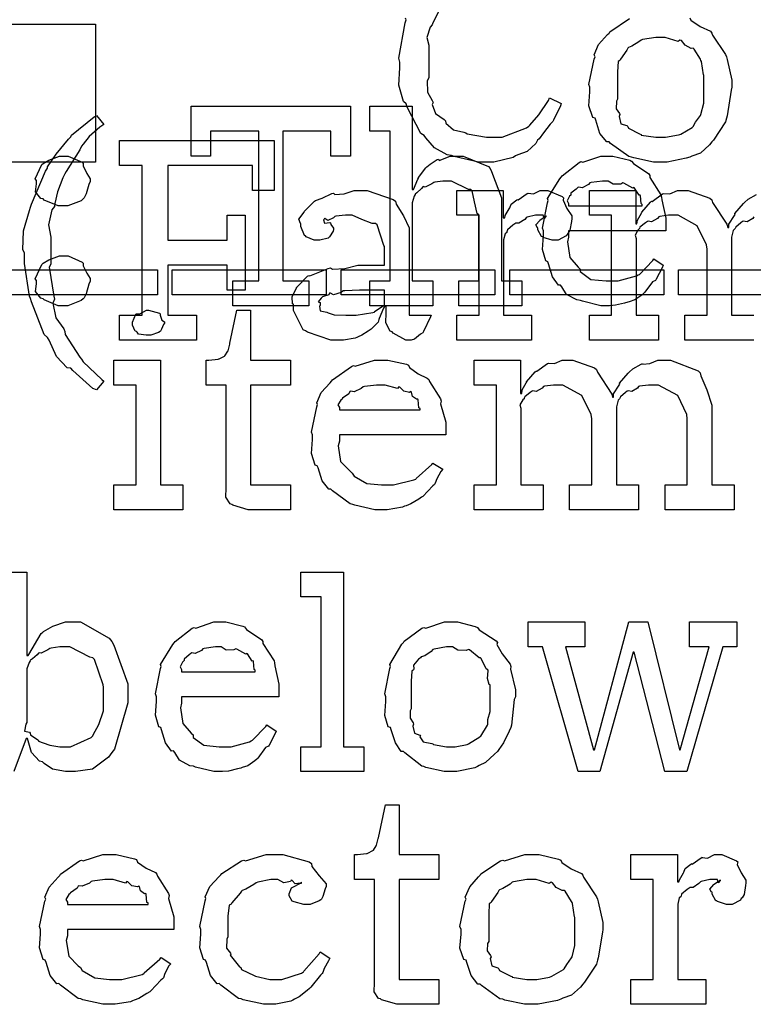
# Model space of a CAD drawing. Extents: x 0 to 8.5, y 0 to 11.
# Tile 9 of 256: x 2.296 to 2.705, y 1.143 to 1.691. Entities that reach past the tile are written whole.
import ezdxf

# ---------------------------------------------------------------- set-up
doc = ezdxf.new("R2010")
doc.units = 0
doc.layers.get('0').update_dxf_attribs({"linetype": 'CONTINUOUS'})

msp = doc.modelspace()

# ---------------------------------------------------------------- linework, layer by layer
at = {"color": 0}
for points in [[(2.53108, 1.6976), (2.52658, 1.68892), (2.52626, 1.68782), (2.52507, 1.68647), (2.52322, 1.68072), (2.52431, 1.67649), (2.52431, 1.67503), (2.52431, 1.65831), (2.52344, 1.65668), (2.52354, 1.65044), (2.52626, 1.64567), (2.52669, 1.64464), (2.52615, 1.64356), (2.528, 1.63851), (2.53288, 1.63519), (2.53364, 1.63444), (2.5339, 1.63303), (2.53808, 1.62944), (2.54383, 1.62815), (2.54492, 1.62771), (2.54574, 1.62711), (2.55647, 1.62532), (2.56011, 1.62532), (2.56511, 1.62532), (2.57872, 1.63043), (2.58008, 1.6314), (2.58051, 1.63194), (2.58561, 1.63775), (2.59099, 1.64567), (2.59158, 1.64725), (2.5981, 1.64399), (2.59776, 1.64279), (2.59386, 1.63487), (2.59332, 1.634), (2.59196, 1.63249), (2.58826, 1.62771), (2.58572, 1.62446), (2.58485, 1.62358), (2.58388, 1.62181), (2.5791, 1.6174), (2.57389, 1.61556), (2.57269, 1.6149), (2.57124, 1.61404), (2.5606, 1.61143), (2.55707, 1.61143), (2.55707, 1.61143), (2.55203, 1.61143), (2.53842, 1.61453), (2.53689, 1.61513), (2.53461, 1.6155), (2.52746, 1.61942), (2.52274, 1.625), (2.52171, 1.62619), (2.51997, 1.62739), (2.51232, 1.64208), (2.51172, 1.64378), (2.51014, 1.64512), (2.5076, 1.65424), (2.50825, 1.66385), (2.50825, 1.66699), (2.50754, 1.66928), (2.51112, 1.68896), (2.51172, 1.69065), (2.51133, 1.69157)], [(2.66965, 1.69174), (2.67025, 1.69038), (2.67546, 1.68685), (2.68115, 1.68425), (2.68201, 1.68326), (2.68235, 1.68218), (2.68956, 1.67133), (2.69006, 1.67003), (2.69054, 1.66851), (2.69308, 1.65696), (2.69308, 1.6531), (2.69282, 1.65153), (2.69054, 1.63726), (2.69006, 1.63596), (2.68956, 1.63385), (2.68289, 1.62369), (2.68201, 1.62272), (2.68072, 1.62099), (2.67563, 1.61649), (2.67085, 1.61481), (2.66965, 1.61426), (2.66775, 1.61356), (2.65713, 1.61143), (2.6536, 1.61143), (2.6536, 1.61143), (2.64953, 1.61143), (2.63851, 1.61382), (2.63732, 1.61426), (2.63579, 1.61453), (2.6256, 1.62185), (2.62472, 1.62272), (2.62343, 1.62272), (2.61968, 1.62744), (2.61735, 1.63471), (2.61692, 1.63596), (2.61567, 1.63633), (2.61344, 1.64274), (2.6141, 1.65056), (2.6141, 1.6531), (2.61344, 1.65468), (2.61643, 1.66878), (2.61692, 1.67003), (2.61649, 1.67111), (2.61893, 1.67686), (2.62386, 1.6824), (2.62472, 1.68326), (2.62522, 1.68403), (2.63607, 1.69129)], [(2.70535, 1.51237), (2.66694, 1.51237), (2.66694, 1.52626), (2.67931, 1.52626), (2.67931, 1.56293), (2.67893, 1.56538), (2.67383, 1.57601), (2.66325, 1.58182), (2.65978, 1.58182), (2.65793, 1.58182), (2.65294, 1.58111), (2.6524, 1.58094), (2.65164, 1.58008), (2.64839, 1.57824), (2.64649, 1.57861), (2.64611, 1.57835), (2.64501, 1.57758), (2.64193, 1.57525), (2.64165, 1.57443), (2.64154, 1.57422), (2.64079, 1.57357), (2.63921, 1.57081), (2.63981, 1.56901), (2.63981, 1.56836), (2.63981, 1.52626), (2.65218, 1.52626), (2.65218, 1.51237), (2.61376, 1.51237), (2.61376, 1.52626), (2.61376, 1.52626), (2.62614, 1.52626), (2.62614, 1.58182), (2.61376, 1.58182), (2.61376, 1.59571), (2.6396, 1.59571), (2.6396, 1.57704), (2.64025, 1.57704), (2.64025, 1.57704), (2.64051, 1.57915), (2.64274, 1.58301), (2.64307, 1.58356), (2.64301, 1.58361), (2.64774, 1.58919), (2.64828, 1.58963), (2.64865, 1.58946), (2.65457, 1.59375), (2.65522, 1.59397), (2.65522, 1.59392), (2.65853, 1.59375), (2.66288, 1.59571), (2.66433, 1.59571), (2.66872, 1.59571), (2.68083, 1.59136), (2.68192, 1.5905), (2.6824, 1.58897), (2.69038, 1.57682), (2.69081, 1.57508), (2.69146, 1.57508), (2.69146, 1.57688), (2.69456, 1.58171), (2.69493, 1.58225), (2.69476, 1.58285), (2.6996, 1.58849), (2.70014, 1.58897), (2.70014, 1.58897), (2.70215, 1.59082), (2.70682, 1.59347)], [(2.70535, 1.58094), (2.70475, 1.58008), (2.70167, 1.57824), (2.69949, 1.57861), (2.69906, 1.57835), (2.69814, 1.57758), (2.69536, 1.57525), (2.69488, 1.57449), (2.69472, 1.57422), (2.6939, 1.57329), (2.69299, 1.56961), (2.69299, 1.56836), (2.69299, 1.52626), (2.70535, 1.52626)], [(2.27686, 1.3833), (2.30051, 1.3833), (2.30051, 1.33686), (2.30117, 1.33686), (2.30154, 1.3374), (2.30843, 1.34901), (2.3094, 1.34988), (2.30963, 1.35015), (2.31483, 1.35308), (2.322, 1.35552), (2.32437, 1.35552), (2.33024, 1.35552), (2.34636, 1.34652), (2.34782, 1.34467), (2.34885, 1.34267), (2.35672, 1.32107), (2.35672, 1.31386), (2.35667, 1.31049), (2.34928, 1.28467), (2.34782, 1.28282), (2.34592, 1.28017), (2.33692, 1.27355), (2.32747, 1.27219), (2.32437, 1.27219), (2.32437, 1.27219), (2.32194, 1.27219), (2.31467, 1.27355), (2.31017, 1.27675), (2.30919, 1.27762), (2.30751, 1.2781), (2.30306, 1.28293), (2.30117, 1.28939), (2.30072, 1.29064), (2.30007, 1.29064), (2.29312, 1.27219)]]:
    msp.add_lwpolyline(points, dxfattribs=at)
for points in [[(2.26193, 1.68826), (2.33876, 1.68826), (2.33876, 1.61143), (2.26193, 1.61143), (2.26193, 1.68826)], [(2.6536, 1.62532), (2.65625, 1.62532), (2.66347, 1.62662), (2.66422, 1.62685), (2.66476, 1.62701), (2.67111, 1.63075), (2.6716, 1.63118), (2.6716, 1.63118), (2.67296, 1.63368), (2.67572, 1.63732), (2.67594, 1.63792), (2.67594, 1.63792), (2.67746, 1.64426), (2.67746, 1.64638), (2.67746, 1.65983), (2.67731, 1.66004), (2.67617, 1.66749), (2.67594, 1.66808), (2.67572, 1.66868), (2.6721, 1.67438), (2.6716, 1.67481), (2.67051, 1.67469), (2.6671, 1.67649), (2.66499, 1.67914), (2.66422, 1.67936), (2.66325, 1.6786), (2.65597, 1.68088), (2.6536, 1.68088), (2.65082, 1.68088), (2.64328, 1.67964), (2.64253, 1.67936), (2.64139, 1.67839), (2.63743, 1.67594), (2.63553, 1.67524), (2.63514, 1.67481), (2.6346, 1.67372), (2.63103, 1.66872), (2.63081, 1.66808), (2.62972, 1.66738), (2.6295, 1.66174), (2.6295, 1.65983), (2.6295, 1.64638), (2.6289, 1.64529), (2.62869, 1.64111), (2.63058, 1.63857), (2.63081, 1.63792), (2.63037, 1.63688), (2.63129, 1.63282), (2.63465, 1.63172), (2.63514, 1.63118), (2.63558, 1.63026), (2.64176, 1.62711), (2.64253, 1.62685), (2.64258, 1.62646), (2.65082, 1.62532), (2.6536, 1.62532)], [(2.41515, 1.54536), (2.42969, 1.54536), (2.42969, 1.62869), (2.40278, 1.62869), (2.40278, 1.61481), (2.39193, 1.61481), (2.39193, 1.64258), (2.48068, 1.64258), (2.48068, 1.61481), (2.46983, 1.61481), (2.46983, 1.62869), (2.44293, 1.62869), (2.44293, 1.54536), (2.45747, 1.54536), (2.45747, 1.53147), (2.41515, 1.53147), (2.41515, 1.54536)], [(2.49149, 1.54536), (2.50276, 1.54536), (2.50276, 1.62869), (2.49149, 1.62869), (2.49149, 1.64258), (2.51514, 1.64258), (2.51514, 1.59614), (2.51579, 1.59614), (2.51579, 1.59614), (2.51828, 1.60189), (2.51861, 1.60243), (2.5185, 1.60292), (2.52268, 1.60829), (2.52317, 1.60872), (2.52317, 1.60872), (2.52501, 1.61025), (2.52903, 1.61285), (2.52968, 1.61307), (2.53011, 1.61242), (2.53629, 1.61481), (2.53836, 1.61481), (2.5434, 1.61481), (2.55751, 1.60906), (2.55854, 1.60786), (2.55931, 1.60612), (2.56483, 1.59164), (2.56483, 1.58681), (2.56483, 1.54536), (2.57611, 1.54536), (2.57611, 1.53147), (2.54096, 1.53147), (2.54096, 1.54536), (2.55225, 1.54536), (2.55225, 1.58203), (2.55132, 1.5829), (2.54975, 1.58925), (2.54844, 1.59537), (2.54769, 1.59614), (2.54644, 1.59619), (2.53694, 1.60092), (2.53381, 1.60092), (2.53213, 1.60092), (2.52761, 1.60021), (2.52707, 1.60004), (2.52599, 1.59928), (2.52225, 1.5975), (2.52115, 1.59782), (2.521, 1.59765), (2.52024, 1.59679), (2.51768, 1.5944), (2.51682, 1.59364), (2.51665, 1.59332), (2.51617, 1.59239), (2.51514, 1.58886), (2.51514, 1.58768), (2.51514, 1.54536), (2.52664, 1.54536), (2.52664, 1.53147), (2.49149, 1.53147), (2.49149, 1.54536)], [(2.33919, 1.4846), (2.33718, 1.48535), (2.32607, 1.4955), (2.32488, 1.49675), (2.32292, 1.49696), (2.31689, 1.50319), (2.31282, 1.51226), (2.31185, 1.51389), (2.31006, 1.5154), (2.30311, 1.53364), (2.30251, 1.5356), (2.30186, 1.53683), (2.29904, 1.55496), (2.29904, 1.56099), (2.29812, 1.56267), (2.2985, 1.57319), (2.30192, 1.58442), (2.30251, 1.58638), (2.30306, 1.588), (2.31087, 1.60644), (2.31185, 1.60807), (2.31201, 1.60872), (2.31679, 1.61589), (2.32368, 1.62424), (2.32488, 1.62543), (2.32531, 1.62651), (2.338, 1.63661), (2.33919, 1.63737), (2.34332, 1.63237), (2.34115, 1.63092), (2.33512, 1.62576), (2.33188, 1.62142), (2.33094, 1.62022), (2.32992, 1.61822), (2.32226, 1.60622), (2.32161, 1.60482), (2.32053, 1.60265), (2.31754, 1.59494), (2.31608, 1.58843), (2.31575, 1.58681), (2.31429, 1.58479), (2.31256, 1.57656), (2.31381, 1.56961), (2.31381, 1.56728), (2.31381, 1.55469), (2.31282, 1.553), (2.31543, 1.53678), (2.31575, 1.53515), (2.315, 1.53293), (2.31657, 1.52479), (2.32096, 1.51856), (2.32161, 1.51714), (2.32178, 1.5154), (2.33003, 1.50293), (2.33094, 1.50174), (2.33176, 1.50028), (2.34218, 1.49046), (2.34332, 1.48958), (2.33919, 1.4846)], [(2.35211, 1.52626), (2.36469, 1.52626), (2.36469, 1.6096), (2.35211, 1.6096), (2.35211, 1.62349), (2.43826, 1.62349), (2.43826, 1.59571), (2.42611, 1.59571), (2.42611, 1.6096), (2.37901, 1.6096), (2.37901, 1.56793), (2.412, 1.56793), (2.412, 1.58182), (2.42199, 1.58182), (2.42199, 1.54015), (2.412, 1.54015), (2.412, 1.55404), (2.37901, 1.55404), (2.37901, 1.52626), (2.39486, 1.52626), (2.39486, 1.51237), (2.35211, 1.51237), (2.35211, 1.52626)], [(2.32075, 1.58703), (2.31793, 1.58703), (2.31011, 1.59028), (2.30946, 1.59093), (2.30821, 1.59119), (2.30518, 1.59494), (2.30578, 1.59928), (2.30578, 1.60069), (2.30578, 1.60112), (2.30507, 1.60206), (2.30881, 1.61003), (2.30946, 1.61068), (2.30946, 1.61068), (2.31267, 1.61257), (2.31868, 1.61481), (2.32075, 1.61481), (2.32351, 1.61481), (2.33117, 1.61139), (2.33182, 1.61068), (2.33188, 1.60932), (2.33388, 1.60514), (2.33572, 1.60215), (2.33572, 1.60112), (2.33572, 1.60069), (2.33496, 1.59901), (2.33339, 1.59369), (2.33231, 1.59153), (2.33182, 1.59093), (2.33062, 1.58996), (2.32319, 1.58703), (2.32075, 1.58703)], [(2.62386, 1.53147), (2.62011, 1.53147), (2.60997, 1.53401), (2.60889, 1.5345), (2.60682, 1.53472), (2.60097, 1.53776), (2.59836, 1.5421), (2.5976, 1.54297), (2.59663, 1.54292), (2.59326, 1.54753), (2.59104, 1.55474), (2.59065, 1.55599), (2.58946, 1.55643), (2.58768, 1.56288), (2.58826, 1.57058), (2.58826, 1.57314), (2.58768, 1.57471), (2.59044, 1.58882), (2.59088, 1.59006), (2.5905, 1.5911), (2.59728, 1.60221), (2.59804, 1.60308), (2.59858, 1.60385), (2.60801, 1.61128), (2.6091, 1.61176), (2.61019, 1.61139), (2.62011, 1.61481), (2.62343, 1.61481), (2.6269, 1.61481), (2.63629, 1.61247), (2.63732, 1.61199), (2.63829, 1.61062), (2.64681, 1.60482), (2.64751, 1.60394), (2.64735, 1.60286), (2.65365, 1.59321), (2.65403, 1.59201), (2.65414, 1.59044), (2.65642, 1.58024), (2.65642, 1.57682), (2.65642, 1.57314), (2.60215, 1.57314), (2.60215, 1.56967), (2.60157, 1.567), (2.60286, 1.55826), (2.60758, 1.55296), (2.60867, 1.55186), (2.60861, 1.55051), (2.61453, 1.54617), (2.62315, 1.54536), (2.62603, 1.54536), (2.62978, 1.54536), (2.64003, 1.54807), (2.641, 1.54861), (2.6416, 1.54893), (2.64914, 1.55664), (2.64968, 1.55751), (2.65489, 1.55404), (2.65429, 1.55263), (2.65099, 1.54628), (2.65056, 1.54557), (2.64899, 1.54486), (2.64469, 1.53896), (2.64404, 1.53842), (2.6429, 1.53743), (2.63906, 1.53478), (2.63601, 1.53375), (2.63514, 1.53342), (2.6334, 1.53299), (2.62825, 1.53174), (2.62494, 1.53147), (2.62386, 1.53147)], [(2.60215, 1.58703), (2.64318, 1.58703), (2.64318, 1.58789), (2.64264, 1.58832), (2.64225, 1.59272), (2.64208, 1.5931), (2.64144, 1.59299), (2.63883, 1.59694), (2.6384, 1.59722), (2.63803, 1.59685), (2.63292, 1.59972), (2.63232, 1.59983), (2.63129, 1.59918), (2.62706, 1.59907), (2.62429, 1.60092), (2.62343, 1.60092), (2.6211, 1.60092), (2.61475, 1.60004), (2.6141, 1.59983), (2.61328, 1.59896), (2.60981, 1.59717), (2.60781, 1.5975), (2.60736, 1.59722), (2.60639, 1.59646), (2.60351, 1.59407), (2.60351, 1.59332), (2.60346, 1.5931), (2.60275, 1.59244), (2.6014, 1.58985), (2.60215, 1.58837), (2.60215, 1.58789), (2.60215, 1.58703)], [(2.4745, 1.51237), (2.46978, 1.51237), (2.45676, 1.51671), (2.45562, 1.51758), (2.45437, 1.51807), (2.44889, 1.52881), (2.44889, 1.53233), (2.44835, 1.53261), (2.44829, 1.53651), (2.45053, 1.54101), (2.45085, 1.54167), (2.45074, 1.54178), (2.45682, 1.54796), (2.45757, 1.54839), (2.45806, 1.54818), (2.46826, 1.55231), (2.46951, 1.55251), (2.47065, 1.55176), (2.47749, 1.55214), (2.48481, 1.55404), (2.48731, 1.55404), (2.49968, 1.55404), (2.49968, 1.56446), (2.49935, 1.565), (2.4955, 1.57656), (2.49468, 1.57726), (2.49283, 1.57726), (2.48703, 1.57954), (2.48167, 1.58182), (2.47993, 1.58182), (2.47792, 1.58182), (2.4725, 1.58128), (2.4719, 1.58117), (2.47125, 1.5804), (2.4681, 1.579), (2.46636, 1.58003), (2.46604, 1.57986), (2.46604, 1.57964), (2.46576, 1.57932), (2.46631, 1.57736), (2.46918, 1.5779), (2.46951, 1.57769), (2.46967, 1.57676), (2.47125, 1.57471), (2.47125, 1.574), (2.47097, 1.57303), (2.46907, 1.56976), (2.46864, 1.56944), (2.46821, 1.56907), (2.46365, 1.56793), (2.46212, 1.56793), (2.4605, 1.56793), (2.45606, 1.56993), (2.45562, 1.57032), (2.45508, 1.57053), (2.45301, 1.57557), (2.45301, 1.57726), (2.45285, 1.57726), (2.45199, 1.57969), (2.45481, 1.58365), (2.45518, 1.58421), (2.45546, 1.58458), (2.46061, 1.58963), (2.46126, 1.59006), (2.46126, 1.59), (2.46496, 1.59136), (2.47026, 1.59397), (2.47125, 1.59418), (2.47194, 1.59343), (2.47715, 1.59381), (2.48281, 1.59571), (2.48469, 1.59571), (2.48996, 1.59571), (2.50444, 1.59065), (2.50575, 1.58963), (2.50618, 1.588), (2.51019, 1.58149), (2.51335, 1.57493), (2.51335, 1.57269), (2.51335, 1.52626), (2.52572, 1.52626), (2.52528, 1.52533), (2.52143, 1.51719), (2.52094, 1.5165), (2.51975, 1.51568), (2.51633, 1.51292), (2.51454, 1.51237), (2.514, 1.51237), (2.5115, 1.51237), (2.50456, 1.51617), (2.50401, 1.51693), (2.50282, 1.51731), (2.50037, 1.52192), (2.50054, 1.52761), (2.50054, 1.52951), (2.50054, 1.53103), (2.49968, 1.53103), (2.49914, 1.53006), (2.49675, 1.52447), (2.49642, 1.52388), (2.4961, 1.5224), (2.49214, 1.51844), (2.49164, 1.51801), (2.4905, 1.51731), (2.48708, 1.51508), (2.48497, 1.51417), (2.48426, 1.51389), (2.4834, 1.51351), (2.47672, 1.51237), (2.4745, 1.51237)], [(2.53993, 1.52626), (2.55231, 1.52626), (2.55231, 1.58182), (2.53993, 1.58182), (2.53993, 1.59571), (2.56575, 1.59571), (2.56575, 1.58051), (2.56662, 1.58051), (2.56662, 1.58051), (2.56694, 1.58171), (2.56913, 1.5855), (2.56944, 1.58594), (2.56944, 1.58594), (2.57015, 1.58794), (2.57335, 1.59039), (2.57379, 1.59071), (2.57406, 1.59044), (2.5791, 1.59397), (2.57964, 1.59418), (2.57964, 1.59407), (2.58257, 1.59381), (2.58637, 1.59571), (2.58768, 1.59571), (2.5906, 1.59571), (2.59864, 1.59229), (2.59939, 1.59158), (2.59912, 1.59022), (2.60124, 1.58556), (2.60394, 1.58149), (2.60394, 1.58008), (2.60374, 1.57844), (2.60292, 1.57351), (2.60178, 1.57172), (2.60135, 1.57118), (2.60092, 1.57036), (2.59636, 1.56793), (2.59483, 1.56793), (2.59304, 1.56793), (2.58811, 1.56956), (2.58768, 1.56987), (2.58718, 1.57004), (2.58507, 1.57368), (2.58507, 1.57487), (2.58479, 1.57487), (2.58393, 1.5765), (2.58615, 1.579), (2.58637, 1.57921), (2.58632, 1.57921), (2.58626, 1.57921), (2.58931, 1.58132), (2.58963, 1.58138), (2.58963, 1.5816), (2.58951, 1.58122), (2.58854, 1.58008), (2.58806, 1.58182), (2.58789, 1.58182), (2.58729, 1.58182), (2.58594, 1.58182), (2.5855, 1.58182), (2.58376, 1.58182), (2.5791, 1.58074), (2.57856, 1.58051), (2.57781, 1.57958), (2.57454, 1.57742), (2.57264, 1.57736), (2.57226, 1.57704), (2.57118, 1.57628), (2.56808, 1.57374), (2.56787, 1.5726), (2.56771, 1.57226), (2.56679, 1.57156), (2.56597, 1.56819), (2.56597, 1.56706), (2.56597, 1.52626), (2.5816, 1.52626), (2.5816, 1.51237), (2.53993, 1.51237), (2.53993, 1.52626)], [(2.32075, 1.53147), (2.31793, 1.53147), (2.31011, 1.53472), (2.30946, 1.53537), (2.30821, 1.53564), (2.30518, 1.53939), (2.30578, 1.54372), (2.30578, 1.54514), (2.30578, 1.54557), (2.30507, 1.5465), (2.30881, 1.55447), (2.30946, 1.55513), (2.30946, 1.55513), (2.31267, 1.55701), (2.31868, 1.55925), (2.32075, 1.55925), (2.32351, 1.55925), (2.33117, 1.55583), (2.33182, 1.55513), (2.33188, 1.55376), (2.33388, 1.54958), (2.33572, 1.5466), (2.33572, 1.54557), (2.33572, 1.54514), (2.33496, 1.54346), (2.33339, 1.53814), (2.33231, 1.53597), (2.33182, 1.53537), (2.33062, 1.5344), (2.32319, 1.53147), (2.32075, 1.53147)], [(2.28743, 1.55149), (2.37315, 1.55149), (2.37315, 1.5376), (2.28743, 1.5376), (2.28743, 1.55149)], [(2.38146, 1.55149), (2.46718, 1.55149), (2.46718, 1.5376), (2.38146, 1.5376), (2.38146, 1.55149)], [(2.47547, 1.55149), (2.56119, 1.55149), (2.56119, 1.5376), (2.47547, 1.5376), (2.47547, 1.55149)], [(2.56944, 1.55149), (2.65517, 1.55149), (2.65517, 1.5376), (2.56944, 1.5376), (2.56944, 1.55149)], [(2.66347, 1.55149), (2.74918, 1.55149), (2.74918, 1.5376), (2.66347, 1.5376), (2.66347, 1.55149)], [(2.48036, 1.52626), (2.48378, 1.52626), (2.49306, 1.52772), (2.49403, 1.528), (2.49397, 1.52815), (2.49968, 1.53196), (2.49968, 1.53321), (2.49968, 1.54015), (2.48882, 1.54015), (2.48579, 1.54015), (2.47749, 1.53982), (2.47667, 1.53971), (2.47558, 1.53885), (2.47131, 1.53749), (2.46951, 1.53857), (2.46907, 1.53842), (2.46869, 1.5376), (2.46517, 1.53646), (2.46496, 1.53624), (2.46436, 1.53564), (2.46278, 1.53358), (2.46386, 1.53331), (2.46386, 1.53321), (2.46386, 1.53168), (2.46349, 1.53125), (2.46376, 1.52865), (2.46744, 1.52783), (2.46821, 1.52756), (2.46821, 1.52756), (2.47168, 1.52642), (2.47819, 1.52626), (2.48036, 1.52626)], [(2.36822, 1.51514), (2.36681, 1.51514), (2.36262, 1.51563), (2.36182, 1.51682), (2.36149, 1.51708), (2.36074, 1.51725), (2.35932, 1.52072), (2.35932, 1.52186), (2.35932, 1.52229), (2.35932, 1.52229), (2.36111, 1.52675), (2.36149, 1.52707), (2.36149, 1.52707), (2.36344, 1.52707), (2.36703, 1.52903), (2.36822, 1.52903), (2.36822, 1.52903), (2.37435, 1.5274), (2.37472, 1.52707), (2.37463, 1.52621), (2.37571, 1.52339), (2.37711, 1.52257), (2.37711, 1.52229), (2.37711, 1.52186), (2.37657, 1.52111), (2.37537, 1.51844), (2.37494, 1.51731), (2.37472, 1.51708), (2.37381, 1.5166), (2.36957, 1.51514), (2.36822, 1.51514)], [(2.42681, 1.41792), (2.42378, 1.41792), (2.41521, 1.42046), (2.41465, 1.42096), (2.41363, 1.42122), (2.41124, 1.42492), (2.4114, 1.43013), (2.4114, 1.43181), (2.4114, 1.48736), (2.40033, 1.48736), (2.40033, 1.50125), (2.40186, 1.50125), (2.40186, 1.50125), (2.40696, 1.50179), (2.40728, 1.5019), (2.40761, 1.50196), (2.41054, 1.50347), (2.41075, 1.50364), (2.41075, 1.50364), (2.41237, 1.50618), (2.41249, 1.50646), (2.41249, 1.50646), (2.41347, 1.51019), (2.41357, 1.51058), (2.41749, 1.52903), (2.42507, 1.52903), (2.42507, 1.50125), (2.44721, 1.50125), (2.44721, 1.48736), (2.42507, 1.48736), (2.42507, 1.43181), (2.44721, 1.43181), (2.44721, 1.41792), (2.44624, 1.41792), (2.44401, 1.41792), (2.44331, 1.41792), (2.44206, 1.41792), (2.43924, 1.41792), (2.43832, 1.41792), (2.4369, 1.41792), (2.43371, 1.41792), (2.43267, 1.41792), (2.43121, 1.41792), (2.4279, 1.41792), (2.42681, 1.41792)], [(2.3489, 1.43181), (2.36128, 1.43181), (2.36128, 1.48736), (2.3489, 1.48736), (2.3489, 1.50125), (2.37494, 1.50125), (2.37494, 1.43181), (2.38732, 1.43181), (2.38732, 1.41792), (2.3489, 1.41792), (2.3489, 1.43181)], [(2.49843, 1.41792), (2.49431, 1.41792), (2.48313, 1.42046), (2.48193, 1.42096), (2.48053, 1.42122), (2.4706, 1.42854), (2.46978, 1.42942), (2.46858, 1.42936), (2.46485, 1.43397), (2.46263, 1.44119), (2.46218, 1.44243), (2.46094, 1.44282), (2.45893, 1.44933), (2.45958, 1.45703), (2.45958, 1.45958), (2.45893, 1.46115), (2.46192, 1.47526), (2.4624, 1.47651), (2.46197, 1.47754), (2.46442, 1.48318), (2.46935, 1.48867), (2.47021, 1.48953), (2.47071, 1.49029), (2.48118, 1.49772), (2.48236, 1.49821), (2.48335, 1.49783), (2.49414, 1.50125), (2.49778, 1.50125), (2.50157, 1.50125), (2.51183, 1.49892), (2.51297, 1.49843), (2.51361, 1.49707), (2.51844, 1.49365), (2.52349, 1.49126), (2.52425, 1.4904), (2.52474, 1.48931), (2.53076, 1.47965), (2.53119, 1.47846), (2.53082, 1.47689), (2.53381, 1.46669), (2.53381, 1.46326), (2.53381, 1.45958), (2.47456, 1.45958), (2.47456, 1.45611), (2.47385, 1.4535), (2.47521, 1.44472), (2.48053, 1.4394), (2.48172, 1.43832), (2.48275, 1.43668), (2.48975, 1.43261), (2.49789, 1.43181), (2.5006, 1.43181), (2.50472, 1.43181), (2.51606, 1.43451), (2.51708, 1.43506), (2.51731, 1.43539), (2.52604, 1.44308), (2.52664, 1.44396), (2.53207, 1.44049), (2.53108, 1.43929), (2.52881, 1.43511), (2.52794, 1.43267), (2.5275, 1.43201), (2.52653, 1.43132), (2.52106, 1.4254), (2.52035, 1.42486), (2.51882, 1.42393), (2.51426, 1.42122), (2.51167, 1.42019), (2.51079, 1.41986), (2.5096, 1.41938), (2.50119, 1.41792), (2.49843, 1.41792)], [(2.54958, 1.43181), (2.56196, 1.43181), (2.56196, 1.48736), (2.54958, 1.48736), (2.54958, 1.50125), (2.57542, 1.50125), (2.57542, 1.48258), (2.57607, 1.48258), (2.57607, 1.48258), (2.57633, 1.48469), (2.57856, 1.48856), (2.57889, 1.4891), (2.57883, 1.48915), (2.58356, 1.49474), (2.5841, 1.49517), (2.58447, 1.49501), (2.59039, 1.49929), (2.59104, 1.49951), (2.59104, 1.49946), (2.59435, 1.49929), (2.59868, 1.50125), (2.60015, 1.50125), (2.60454, 1.50125), (2.61664, 1.4969), (2.61774, 1.49604), (2.61822, 1.49451), (2.62619, 1.48236), (2.62663, 1.48063), (2.62728, 1.48063), (2.62728, 1.48242), (2.63037, 1.48725), (2.63075, 1.48779), (2.63058, 1.48839), (2.63542, 1.49403), (2.63596, 1.49451), (2.63596, 1.49451), (2.63797, 1.49636), (2.64264, 1.49903), (2.64333, 1.49929), (2.6435, 1.49892), (2.64735, 1.49929), (2.65181, 1.50125), (2.65332, 1.50125), (2.65886, 1.50125), (2.67437, 1.49528), (2.67546, 1.49408), (2.67578, 1.4924), (2.67919, 1.4846), (2.68197, 1.47612), (2.68197, 1.47325), (2.68197, 1.43181), (2.69433, 1.43181), (2.69433, 1.41792), (2.65593, 1.41792), (2.65593, 1.43181), (2.66829, 1.43181), (2.66829, 1.46847), (2.66812, 1.47092), (2.66308, 1.48156), (2.65218, 1.48736), (2.64854, 1.48736), (2.64671, 1.48736), (2.64176, 1.48665), (2.64117, 1.48649), (2.64057, 1.48562), (2.63747, 1.48378), (2.63531, 1.48415), (2.63487, 1.48389), (2.63396, 1.48313), (2.63118, 1.48079), (2.63069, 1.48004), (2.63053, 1.47976), (2.62972, 1.47885), (2.62879, 1.47515), (2.62879, 1.4739), (2.62879, 1.43181), (2.64117, 1.43181), (2.64117, 1.41792), (2.60275, 1.41792), (2.60275, 1.43181), (2.61513, 1.43181), (2.61513, 1.46847), (2.61475, 1.47092), (2.60965, 1.48156), (2.59907, 1.48736), (2.5956, 1.48736), (2.59375, 1.48736), (2.58876, 1.48665), (2.58822, 1.48649), (2.58746, 1.48562), (2.58421, 1.48378), (2.58231, 1.48415), (2.58192, 1.48389), (2.58083, 1.48313), (2.57775, 1.48079), (2.57747, 1.47999), (2.57736, 1.47976), (2.57661, 1.47911), (2.57503, 1.47635), (2.57563, 1.47456), (2.57563, 1.4739), (2.57563, 1.43181), (2.588, 1.43181), (2.588, 1.41792), (2.54958, 1.41792), (2.54958, 1.43181)], [(2.47456, 1.47347), (2.51947, 1.47347), (2.51947, 1.47433), (2.51872, 1.47461), (2.51839, 1.47917), (2.51818, 1.47954), (2.51747, 1.47949), (2.51531, 1.48101), (2.51471, 1.4834), (2.51426, 1.48367), (2.51357, 1.48329), (2.51042, 1.48394), (2.50819, 1.48617), (2.50754, 1.48628), (2.50683, 1.4854), (2.5, 1.48736), (2.49778, 1.48736), (2.49528, 1.48736), (2.4885, 1.48649), (2.48779, 1.48628), (2.48671, 1.4854), (2.48275, 1.48361), (2.48085, 1.48394), (2.48042, 1.48367), (2.47987, 1.48253), (2.47629, 1.47999), (2.47607, 1.47954), (2.47532, 1.47894), (2.47364, 1.47629), (2.47456, 1.47483), (2.47456, 1.47433), (2.47456, 1.47347)], [(2.45307, 1.28608), (2.46436, 1.28608), (2.46436, 1.36941), (2.45307, 1.36941), (2.45307, 1.3833), (2.47672, 1.3833), (2.47672, 1.28608), (2.48822, 1.28608), (2.48822, 1.27219), (2.45307, 1.27219), (2.45307, 1.28608)], [(2.40831, 1.27219), (2.40457, 1.27219), (2.39442, 1.27474), (2.39333, 1.27523), (2.39128, 1.27544), (2.38542, 1.27848), (2.38282, 1.28282), (2.38206, 1.28369), (2.38108, 1.28364), (2.37771, 1.28825), (2.37549, 1.29546), (2.37511, 1.29671), (2.37392, 1.29715), (2.37213, 1.3036), (2.37272, 1.31131), (2.37272, 1.31386), (2.37213, 1.31543), (2.37489, 1.32954), (2.37532, 1.33078), (2.37494, 1.33181), (2.38172, 1.34294), (2.38249, 1.3438), (2.38303, 1.34456), (2.39247, 1.352), (2.39356, 1.35248), (2.39464, 1.35211), (2.40457, 1.35552), (2.40788, 1.35552), (2.41135, 1.35552), (2.42074, 1.35319), (2.42176, 1.3527), (2.42275, 1.35135), (2.43126, 1.34554), (2.43197, 1.34467), (2.43181, 1.34359), (2.4381, 1.33393), (2.43847, 1.33274), (2.43858, 1.33116), (2.44086, 1.32096), (2.44086, 1.31755), (2.44086, 1.31386), (2.38661, 1.31386), (2.38661, 1.31038), (2.38601, 1.30773), (2.38732, 1.29899), (2.39204, 1.29367), (2.39312, 1.29259), (2.39307, 1.29123), (2.39899, 1.28689), (2.40761, 1.28608), (2.41049, 1.28608), (2.41422, 1.28608), (2.42449, 1.28879), (2.42546, 1.28933), (2.42606, 1.28966), (2.4336, 1.29736), (2.43414, 1.29823), (2.43935, 1.29476), (2.43875, 1.29335), (2.43544, 1.287), (2.435, 1.2863), (2.43343, 1.28559), (2.42914, 1.27968), (2.4285, 1.27913), (2.42736, 1.27816), (2.4235, 1.2755), (2.42046, 1.27447), (2.4196, 1.27414), (2.41786, 1.27371), (2.41271, 1.27246), (2.4094, 1.27219), (2.40831, 1.27219)], [(2.53662, 1.27219), (2.53288, 1.27219), (2.52274, 1.27458), (2.52165, 1.27501), (2.52046, 1.27528), (2.5109, 1.28261), (2.51014, 1.28348), (2.509, 1.28348), (2.50569, 1.28819), (2.50342, 1.29546), (2.50299, 1.29671), (2.50174, 1.29709), (2.49978, 1.30349), (2.50037, 1.31131), (2.50037, 1.31386), (2.49978, 1.31543), (2.50256, 1.32954), (2.50299, 1.33078), (2.50261, 1.33187), (2.50939, 1.34315), (2.51014, 1.34402), (2.51069, 1.34478), (2.52051, 1.35205), (2.52165, 1.35248), (2.52274, 1.35211), (2.53315, 1.35552), (2.53662, 1.35552), (2.54031, 1.35552), (2.55024, 1.35303), (2.55138, 1.35248), (2.55231, 1.35113), (2.5619, 1.345), (2.56267, 1.34402), (2.56228, 1.34294), (2.56515, 1.33773), (2.56961, 1.33209), (2.57004, 1.33078), (2.56988, 1.32926), (2.57264, 1.31771), (2.57264, 1.31386), (2.57183, 1.31228), (2.57047, 1.29801), (2.57004, 1.29671), (2.56901, 1.29465), (2.56597, 1.2883), (2.56342, 1.28445), (2.56267, 1.28348), (2.56099, 1.2819), (2.55583, 1.27723), (2.55246, 1.27555), (2.55138, 1.27501), (2.55003, 1.27431), (2.53993, 1.27219), (2.53662, 1.27219)], [(2.58757, 1.34163), (2.57975, 1.34163), (2.57975, 1.35552), (2.61122, 1.35552), (2.61122, 1.34163), (2.60038, 1.34163), (2.616, 1.28434), (2.61664, 1.28434), (2.63574, 1.35552), (2.64638, 1.35552), (2.66396, 1.28434), (2.66439, 1.28434), (2.68044, 1.34163), (2.6696, 1.34163), (2.6696, 1.35552), (2.69586, 1.35552), (2.69586, 1.34163), (2.68804, 1.34163), (2.66808, 1.27219), (2.65571, 1.27219), (2.63878, 1.3386), (2.63813, 1.3386), (2.61968, 1.27219), (2.60753, 1.27219), (2.58757, 1.34163)], [(2.32069, 1.28608), (2.32482, 1.28608), (2.33621, 1.29118), (2.33718, 1.29216), (2.3374, 1.2927), (2.34044, 1.2985), (2.34304, 1.30599), (2.34304, 1.30843), (2.34304, 1.31928), (2.34299, 1.32053), (2.33817, 1.33458), (2.33718, 1.33556), (2.33544, 1.33594), (2.32437, 1.34163), (2.32069, 1.34163), (2.31885, 1.34163), (2.31392, 1.34093), (2.31332, 1.34077), (2.31218, 1.33995), (2.30838, 1.33805), (2.30724, 1.33832), (2.30701, 1.33816), (2.30626, 1.33729), (2.3036, 1.33491), (2.30246, 1.33415), (2.30225, 1.33382), (2.30181, 1.33295), (2.30051, 1.32937), (2.30051, 1.32818), (2.30051, 1.29953), (2.29986, 1.29861), (2.29921, 1.29476), (2.30192, 1.29411), (2.30225, 1.29367), (2.3024, 1.29264), (2.30653, 1.28988), (2.30701, 1.28955), (2.30697, 1.28906), (2.31272, 1.28711), (2.31332, 1.28695), (2.31332, 1.28695), (2.31885, 1.28608), (2.32069, 1.28608)], [(2.38661, 1.32775), (2.42763, 1.32775), (2.42763, 1.32861), (2.42708, 1.32905), (2.42671, 1.33344), (2.42654, 1.33382), (2.42589, 1.33371), (2.42329, 1.33767), (2.42285, 1.33794), (2.42247, 1.33757), (2.41737, 1.34044), (2.41678, 1.34055), (2.41575, 1.3399), (2.41151, 1.33979), (2.40875, 1.34163), (2.40788, 1.34163), (2.40554, 1.34163), (2.39919, 1.34077), (2.39854, 1.34055), (2.39774, 1.33968), (2.39426, 1.33789), (2.39225, 1.33822), (2.39182, 1.33794), (2.39085, 1.33718), (2.38797, 1.3348), (2.38797, 1.33404), (2.38792, 1.33382), (2.38721, 1.33317), (2.38585, 1.33057), (2.38661, 1.3291), (2.38661, 1.32861), (2.38661, 1.32775)], [(2.53662, 1.28608), (2.53907, 1.28608), (2.54568, 1.28738), (2.54639, 1.2876), (2.54639, 1.2876), (2.55268, 1.2915), (2.55311, 1.29194), (2.55322, 1.29199), (2.55701, 1.29807), (2.55724, 1.29867), (2.55724, 1.29867), (2.55713, 1.30116), (2.55854, 1.30566), (2.55854, 1.30713), (2.55854, 1.32058), (2.55794, 1.32075), (2.55697, 1.32406), (2.55746, 1.32823), (2.55724, 1.32883), (2.55632, 1.32943), (2.55354, 1.33512), (2.55311, 1.33556), (2.55231, 1.33545), (2.54704, 1.3399), (2.54639, 1.34012), (2.54514, 1.33952), (2.54042, 1.33973), (2.53754, 1.34163), (2.53662, 1.34163), (2.53413, 1.34163), (2.52729, 1.34039), (2.52664, 1.34012), (2.52572, 1.33908), (2.52214, 1.3367), (2.52007, 1.33605), (2.51969, 1.33556), (2.51861, 1.33474), (2.51585, 1.33149), (2.51594, 1.32943), (2.51579, 1.32883), (2.51486, 1.32813), (2.51449, 1.32248), (2.51449, 1.32058), (2.51449, 1.30713), (2.51394, 1.30599), (2.51389, 1.30187), (2.51557, 1.29932), (2.51579, 1.29867), (2.51546, 1.29758), (2.51633, 1.29357), (2.51926, 1.29248), (2.51969, 1.29194), (2.51942, 1.29156), (2.52126, 1.28874), (2.52593, 1.28787), (2.52664, 1.2876), (2.52686, 1.28722), (2.53418, 1.28608), (2.53662, 1.28608)], [(2.5095, 1.14269), (2.50646, 1.14269), (2.49789, 1.14524), (2.49735, 1.14573), (2.49631, 1.146), (2.49393, 1.14968), (2.49408, 1.15489), (2.49408, 1.15657), (2.49408, 1.21213), (2.48301, 1.21213), (2.48301, 1.22602), (2.48454, 1.22602), (2.48454, 1.22602), (2.48964, 1.22656), (2.48996, 1.22667), (2.49029, 1.22673), (2.49322, 1.22824), (2.49343, 1.22841), (2.49343, 1.22841), (2.49507, 1.23096), (2.49517, 1.23123), (2.49517, 1.23123), (2.49615, 1.23497), (2.49625, 1.23535), (2.50017, 1.2538), (2.50776, 1.2538), (2.50776, 1.22602), (2.52989, 1.22602), (2.52989, 1.21213), (2.50776, 1.21213), (2.50776, 1.15657), (2.52989, 1.15657), (2.52989, 1.14269), (2.52892, 1.14269), (2.52669, 1.14269), (2.52599, 1.14269), (2.52474, 1.14269), (2.52192, 1.14269), (2.521, 1.14269), (2.51958, 1.14269), (2.51639, 1.14269), (2.51535, 1.14269), (2.51389, 1.14269), (2.51058, 1.14269), (2.5095, 1.14269)], [(2.34694, 1.14269), (2.34283, 1.14269), (2.33165, 1.14524), (2.33046, 1.14573), (2.32904, 1.146), (2.31913, 1.15332), (2.31831, 1.15419), (2.31711, 1.15413), (2.31338, 1.15875), (2.31114, 1.16596), (2.31071, 1.16721), (2.30946, 1.16759), (2.30746, 1.1741), (2.30811, 1.1818), (2.30811, 1.18435), (2.30746, 1.18593), (2.31044, 1.20003), (2.31093, 1.20128), (2.31049, 1.20231), (2.31293, 1.20795), (2.31787, 1.21343), (2.31874, 1.2143), (2.31922, 1.21506), (2.32969, 1.22249), (2.33089, 1.22298), (2.33188, 1.2226), (2.34267, 1.22602), (2.34631, 1.22602), (2.3501, 1.22602), (2.36035, 1.22369), (2.36149, 1.2232), (2.36214, 1.22184), (2.36697, 1.21843), (2.37201, 1.21604), (2.37278, 1.21517), (2.37326, 1.21408), (2.37929, 1.20443), (2.37972, 1.20323), (2.37935, 1.20166), (2.38232, 1.19146), (2.38232, 1.18804), (2.38232, 1.18435), (2.32308, 1.18435), (2.32308, 1.18088), (2.32237, 1.17828), (2.32374, 1.16949), (2.32904, 1.16417), (2.33024, 1.16309), (2.33128, 1.16146), (2.33826, 1.15739), (2.3464, 1.15657), (2.34912, 1.15657), (2.35325, 1.15657), (2.36458, 1.15929), (2.36561, 1.15983), (2.36583, 1.16016), (2.37457, 1.16786), (2.37517, 1.16873), (2.38058, 1.16526), (2.37961, 1.16406), (2.37733, 1.15988), (2.37646, 1.15744), (2.37603, 1.15679), (2.37506, 1.15609), (2.36957, 1.15017), (2.36888, 1.14963), (2.36735, 1.14871), (2.36279, 1.146), (2.36019, 1.14497), (2.35932, 1.14464), (2.35813, 1.14415), (2.34972, 1.14269), (2.34694, 1.14269)], [(2.43647, 1.14269), (2.43229, 1.14269), (2.42096, 1.14524), (2.41976, 1.14573), (2.41835, 1.146), (2.40842, 1.15332), (2.40761, 1.15419), (2.40642, 1.15413), (2.40267, 1.15875), (2.40044, 1.16596), (2.40001, 1.16721), (2.39876, 1.16759), (2.39675, 1.1741), (2.3974, 1.1818), (2.3974, 1.18435), (2.39675, 1.18598), (2.39974, 1.20025), (2.40022, 1.2015), (2.39979, 1.20253), (2.40235, 1.20833), (2.40756, 1.21387), (2.40847, 1.21473), (2.40896, 1.21544), (2.42003, 1.22255), (2.42128, 1.22298), (2.42219, 1.2226), (2.43371, 1.22602), (2.43756, 1.22602), (2.44293, 1.22602), (2.45774, 1.2219), (2.45904, 1.22103), (2.45921, 1.21946), (2.46332, 1.21425), (2.46707, 1.20974), (2.46707, 1.20823), (2.46653, 1.20692), (2.46533, 1.20275), (2.46463, 1.20123), (2.46425, 1.20085), (2.46332, 1.2002), (2.45828, 1.19824), (2.45665, 1.19824), (2.45469, 1.19824), (2.44928, 1.19971), (2.44883, 1.19998), (2.44814, 1.20014), (2.44646, 1.20313), (2.44646, 1.2041), (2.44646, 1.2041), (2.44786, 1.20757), (2.44819, 1.20779), (2.44819, 1.20779), (2.45285, 1.21007), (2.4534, 1.21018), (2.4534, 1.21061), (2.45281, 1.21012), (2.44988, 1.20969), (2.44829, 1.21164), (2.44775, 1.2117), (2.44721, 1.21099), (2.44362, 1.21034), (2.44021, 1.21213), (2.43907, 1.21213), (2.43636, 1.21213), (2.42904, 1.21072), (2.42822, 1.21039), (2.42686, 1.20936), (2.42242, 1.20681), (2.42046, 1.20605), (2.41997, 1.20562), (2.41917, 1.20454), (2.41465, 1.19916), (2.41433, 1.19846), (2.41308, 1.19781), (2.41237, 1.19179), (2.41237, 1.18978), (2.41237, 1.18023), (2.41178, 1.17887), (2.41168, 1.17388), (2.41379, 1.17122), (2.41411, 1.17046), (2.41368, 1.16998), (2.41894, 1.16363), (2.41954, 1.16309), (2.41992, 1.16206), (2.42697, 1.15864), (2.42779, 1.15831), (2.42779, 1.15826), (2.43576, 1.15657), (2.43842, 1.15657), (2.44243, 1.15657), (2.4535, 1.16005), (2.45449, 1.1607), (2.45469, 1.16108), (2.46322, 1.17084), (2.46382, 1.17198), (2.46924, 1.16829), (2.46838, 1.16694), (2.4661, 1.16254), (2.46528, 1.16043), (2.4649, 1.15983), (2.46392, 1.15891), (2.45861, 1.15229), (2.45796, 1.15158), (2.45649, 1.15044), (2.45204, 1.14692), (2.44949, 1.14551), (2.44862, 1.14507), (2.44743, 1.14448), (2.43918, 1.14269), (2.43647, 1.14269)], [(2.58176, 1.14269), (2.57769, 1.14269), (2.56668, 1.14507), (2.56549, 1.14551), (2.56396, 1.14578), (2.55376, 1.1531), (2.5529, 1.15397), (2.5516, 1.15397), (2.54785, 1.15869), (2.54551, 1.16596), (2.54508, 1.16721), (2.54383, 1.16759), (2.54161, 1.17399), (2.54226, 1.1818), (2.54226, 1.18435), (2.54161, 1.18593), (2.5446, 1.20003), (2.54508, 1.20128), (2.54465, 1.20237), (2.5471, 1.20812), (2.55203, 1.21365), (2.5529, 1.21452), (2.55339, 1.21528), (2.56424, 1.22255), (2.56549, 1.22298), (2.56646, 1.2226), (2.5779, 1.22602), (2.58176, 1.22602), (2.58578, 1.22602), (2.59657, 1.22353), (2.59782, 1.22298), (2.59842, 1.22163), (2.60362, 1.2181), (2.60932, 1.21549), (2.61019, 1.21452), (2.61051, 1.21343), (2.61774, 1.20258), (2.61822, 1.20128), (2.61871, 1.19976), (2.62125, 1.18821), (2.62125, 1.18435), (2.62099, 1.18278), (2.61871, 1.16851), (2.61822, 1.16721), (2.61774, 1.16509), (2.61106, 1.15495), (2.61019, 1.15397), (2.60889, 1.15223), (2.60379, 1.14773), (2.59901, 1.14605), (2.59782, 1.14551), (2.59592, 1.1448), (2.58529, 1.14269), (2.58176, 1.14269)], [(2.63693, 1.15657), (2.64931, 1.15657), (2.64931, 1.21213), (2.63693, 1.21213), (2.63693, 1.22602), (2.66276, 1.22602), (2.66276, 1.21083), (2.66363, 1.21083), (2.66363, 1.21083), (2.66396, 1.21202), (2.66612, 1.21582), (2.66644, 1.21625), (2.66644, 1.21625), (2.66715, 1.21826), (2.67036, 1.2207), (2.67079, 1.22103), (2.67106, 1.22076), (2.67611, 1.22428), (2.67665, 1.2245), (2.67665, 1.22439), (2.67958, 1.22412), (2.68338, 1.22602), (2.68468, 1.22602), (2.68761, 1.22602), (2.69564, 1.2226), (2.6964, 1.2219), (2.69613, 1.22054), (2.69824, 1.21587), (2.70096, 1.21181), (2.70096, 1.21039), (2.70074, 1.20877), (2.69993, 1.20383), (2.69879, 1.20204), (2.69835, 1.2015), (2.69792, 1.20068), (2.69336, 1.19824), (2.69185, 1.19824), (2.69006, 1.19824), (2.68511, 1.19987), (2.68468, 1.2002), (2.68419, 1.20036), (2.68207, 1.20399), (2.68207, 1.20519), (2.68181, 1.20519), (2.68093, 1.20681), (2.68317, 1.20931), (2.68338, 1.20953), (2.68332, 1.20953), (2.68326, 1.20953), (2.68631, 1.21164), (2.68664, 1.2117), (2.68664, 1.21191), (2.68653, 1.21153), (2.68554, 1.21039), (2.68506, 1.21213), (2.6849, 1.21213), (2.68431, 1.21213), (2.68294, 1.21213), (2.68251, 1.21213), (2.68078, 1.21213), (2.67611, 1.21105), (2.67557, 1.21083), (2.67481, 1.20991), (2.67156, 1.20774), (2.66965, 1.20768), (2.66928, 1.20736), (2.66818, 1.2066), (2.6651, 1.20405), (2.66488, 1.20291), (2.66471, 1.20258), (2.66379, 1.20188), (2.66297, 1.19851), (2.66297, 1.19737), (2.66297, 1.15657), (2.6786, 1.15657), (2.6786, 1.14269), (2.63693, 1.14269), (2.63693, 1.15657)], [(2.32308, 1.19824), (2.368, 1.19824), (2.368, 1.19911), (2.36724, 1.19938), (2.36692, 1.20394), (2.36669, 1.20432), (2.366, 1.20426), (2.36382, 1.20578), (2.36322, 1.20817), (2.36279, 1.20844), (2.36208, 1.20806), (2.35894, 1.20871), (2.35672, 1.21094), (2.35607, 1.21105), (2.35536, 1.21018), (2.34853, 1.21213), (2.34631, 1.21213), (2.34381, 1.21213), (2.33703, 1.21126), (2.33632, 1.21105), (2.33524, 1.21018), (2.33128, 1.20839), (2.32937, 1.20871), (2.32894, 1.20844), (2.3284, 1.2073), (2.32482, 1.20475), (2.3246, 1.20432), (2.32383, 1.20372), (2.32215, 1.20106), (2.32308, 1.1996), (2.32308, 1.19911), (2.32308, 1.19824)], [(2.58176, 1.15657), (2.58442, 1.15657), (2.59164, 1.15788), (2.59239, 1.15809), (2.59293, 1.15826), (2.59928, 1.162), (2.59978, 1.16243), (2.59978, 1.16243), (2.60113, 1.16493), (2.60389, 1.16857), (2.60411, 1.16916), (2.60411, 1.16916), (2.60562, 1.17551), (2.60562, 1.17763), (2.60562, 1.19108), (2.60547, 1.1913), (2.60433, 1.19873), (2.60411, 1.19933), (2.60389, 1.19992), (2.60026, 1.20562), (2.59978, 1.20605), (2.59868, 1.20595), (2.59526, 1.20774), (2.59315, 1.21039), (2.59239, 1.21061), (2.59142, 1.20985), (2.58415, 1.21213), (2.58176, 1.21213), (2.579, 1.21213), (2.57146, 1.21088), (2.57069, 1.21061), (2.56956, 1.20964), (2.5656, 1.20719), (2.56369, 1.20649), (2.56332, 1.20605), (2.56278, 1.20497), (2.55919, 1.19998), (2.55897, 1.19933), (2.55789, 1.19862), (2.55767, 1.19298), (2.55767, 1.19108), (2.55767, 1.17763), (2.55707, 1.17654), (2.55686, 1.17236), (2.55875, 1.16981), (2.55897, 1.16916), (2.55854, 1.16813), (2.55946, 1.16406), (2.56282, 1.16298), (2.56332, 1.16243), (2.56375, 1.16151), (2.56993, 1.15837), (2.57069, 1.15809), (2.57075, 1.15772), (2.579, 1.15657), (2.58176, 1.15657)]]:
    msp.add_lwpolyline(points, close=True, dxfattribs=at)

doc.saveas('drawing.dxf')
